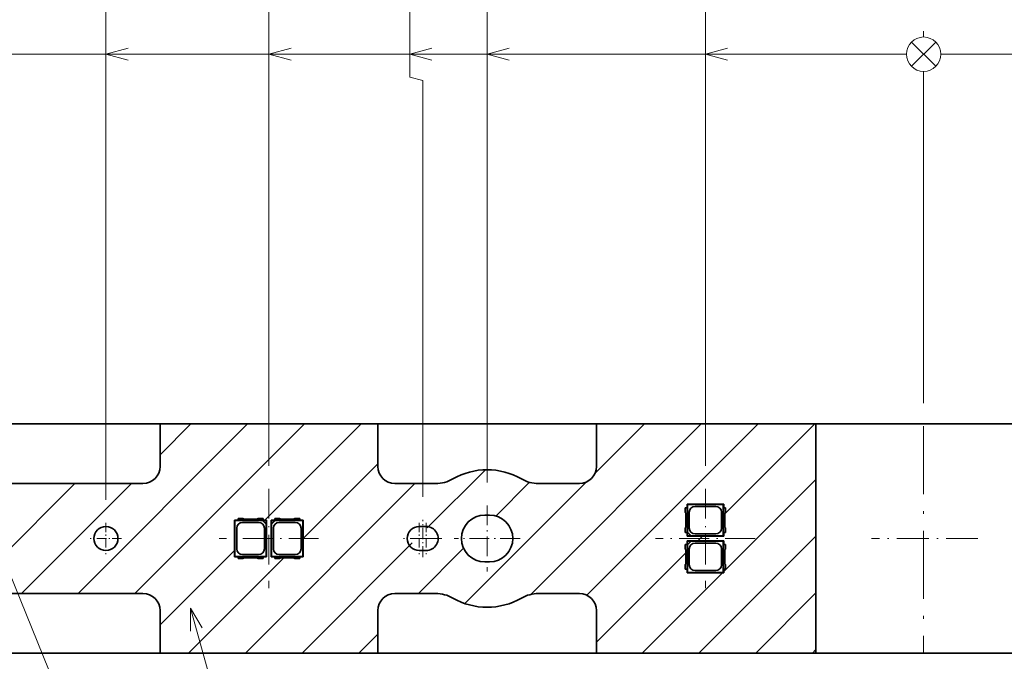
# Model space of a CAD drawing. Extents: x 0 to 420, y 0 to 297.
# Tile 12 of 28: x 129 to 215, y 191 to 247. Entities that reach past the tile are written whole.
import ezdxf

# ---------------------------------------------------------------- set-up
doc = ezdxf.new("R2010")
doc.units = 0
doc.linetypes.add('DASHDOT', pattern=[18.5, 12, -3, 0.5, -3])

msp = doc.modelspace()

# ---------------------------------------------------------------- linework, layer by layer
at = {"color": 7, "lineweight": 13}
for p, q in [((136.747833, 205.223114), (136.747833, 254.125626)), ((150.972839, 208.20166), (150.972839, 254.125626)), ((163.272827, 242.125626), (163.272827, 254.125626)), ((170.022827, 206.734299), (170.022827, 254.125626)), ((189.072845, 208.20166), (189.072845, 254.125626)), ((208.122849, 245.625626), (208.122849, 246.125626)), ((208.122849, 245.625626), (208.122849, 246.125626)), ((208.122849, 245.625626), (208.122849, 246.125626)), ((208.122849, 245.625626), (208.122849, 246.125626)), ((208.122849, 245.625626), (208.122849, 246.125626)), ((208.122849, 245.625626), (208.122849, 246.125626)), ((208.122849, 245.625626), (208.122849, 246.125626)), ((208.122849, 245.625626), (208.122849, 246.125626)), ((208.122849, 245.625626), (208.122849, 246.125626)), ((208.122849, 245.625626), (208.122849, 246.125626)), ((208.122849, 245.625626), (208.122849, 246.125626)), ((208.122849, 245.625626), (208.122849, 246.125626)), ((208.122849, 245.625626), (208.122849, 246.125626)), ((208.122849, 245.625626), (208.122849, 246.125626)), ((208.122849, 245.625626), (208.122849, 246.125626)), ((208.122849, 245.625626), (208.122849, 246.125626)), ((208.122849, 245.625626), (208.122849, 246.125626)), ((208.122849, 245.625626), (208.122849, 246.125626)), ((208.122849, 245.625626), (208.122849, 246.125626)), ((208.122849, 245.625626), (208.122849, 246.125626)), ((207.06218, 243.064972), (209.183502, 245.186279)), ((209.183502, 243.064972), (207.06218, 245.186279)), ((207.06218, 243.064972), (209.183502, 245.186279)), ((209.183502, 243.064972), (207.06218, 245.186279)), ((207.06218, 243.064972), (209.183502, 245.186279)), ((209.183502, 243.064972), (207.06218, 245.186279)), ((207.06218, 243.064972), (209.183502, 245.186279)), ((209.183502, 243.064972), (207.06218, 245.186279)), ((207.06218, 243.064972), (209.183502, 245.186279)), ((209.183502, 243.064972), (207.06218, 245.186279)), ((207.06218, 243.064972), (209.183502, 245.186279)), ((209.183502, 243.064972), (207.06218, 245.186279)), ((207.06218, 243.064972), (209.183502, 245.186279)), ((209.183502, 243.064972), (207.06218, 245.186279)), ((207.06218, 243.064972), (209.183502, 245.186279)), ((209.183502, 243.064972), (207.06218, 245.186279)), ((207.06218, 243.064972), (209.183502, 245.186279)), ((209.183502, 243.064972), (207.06218, 245.186279)), ((207.06218, 243.064972), (209.183502, 245.186279)), ((209.183502, 243.064972), (207.06218, 245.186279)), ((209.183502, 245.186279), (207.06218, 243.064972)), ((207.06218, 245.186279), (209.183502, 243.064972)), ((209.183502, 245.186279), (207.06218, 243.064972)), ((207.06218, 245.186279), (209.183502, 243.064972)), ((209.183502, 245.186279), (207.06218, 243.064972)), ((207.06218, 245.186279), (209.183502, 243.064972)), ((209.183502, 245.186279), (207.06218, 243.064972)), ((207.06218, 245.186279), (209.183502, 243.064972)), ((209.183502, 245.186279), (207.06218, 243.064972)), ((207.06218, 245.186279), (209.183502, 243.064972)), ((209.183502, 245.186279), (207.06218, 243.064972)), ((207.06218, 245.186279), (209.183502, 243.064972)), ((209.183502, 245.186279), (207.06218, 243.064972)), ((207.06218, 245.186279), (209.183502, 243.064972)), ((209.183502, 245.186279), (207.06218, 243.064972)), ((207.06218, 245.186279), (209.183502, 243.064972)), ((209.183502, 245.186279), (207.06218, 243.064972)), ((207.06218, 245.186279), (209.183502, 243.064972)), ((209.183502, 245.186279), (207.06218, 243.064972)), ((207.06218, 245.186279), (209.183502, 243.064972)), ((74.772842, 244.125626), (206.622849, 244.125626)), ((92.697845, 244.125626), (206.622849, 244.125626)), ((99.447845, 244.125626), (206.622849, 244.125626)), ((112.872841, 244.125626), (206.622849, 244.125626)), ((127.097839, 244.125626), (206.622849, 244.125626)), ((136.747833, 244.125626), (206.622849, 244.125626)), ((150.972839, 244.125626), (206.622849, 244.125626)), ((163.272827, 244.125626), (206.622849, 244.125626)), ((170.022827, 244.125626), (206.622849, 244.125626)), ((189.072845, 244.125626), (206.622849, 244.125626)), ((209.622849, 244.125626), (227.172836, 244.125626)), ((209.622849, 244.125626), (246.222824, 244.125626)), ((209.622849, 244.125626), (252.972824, 244.125626)), ((209.622849, 244.125626), (265.272827, 244.125626)), ((209.622849, 244.125626), (279.497864, 244.125626)), ((209.622849, 244.125626), (289.147827, 244.125626)), ((209.622849, 244.125626), (303.372864, 244.125626)), ((209.622849, 244.125626), (316.797852, 244.125626)), ((209.622849, 244.125626), (323.547852, 244.125626)), ((209.622849, 244.125626), (341.472839, 244.125626)), ((208.122849, 213.664093), (208.122849, 242.625626)), ((208.122849, 213.664093), (208.122849, 242.625626)), ((208.122849, 213.664093), (208.122849, 242.625626)), ((208.122849, 213.664093), (208.122849, 242.625626)), ((208.122849, 213.664093), (208.122849, 242.625626)), ((208.122849, 213.664093), (208.122849, 242.625626)), ((208.122849, 213.664093), (208.122849, 242.625626)), ((208.122849, 213.664093), (208.122849, 242.625626)), ((208.122849, 213.664093), (208.122849, 242.625626)), ((208.122849, 213.664093), (208.122849, 242.625626)), ((208.122849, 213.664093), (208.122849, 242.625626)), ((208.122849, 213.664093), (208.122849, 242.625626)), ((208.122849, 213.664093), (208.122849, 242.625626)), ((208.122849, 213.664093), (208.122849, 242.625626)), ((208.122849, 213.664093), (208.122849, 242.625626)), ((208.122849, 213.664093), (208.122849, 242.625626)), ((208.122849, 213.664093), (208.122849, 242.625626)), ((208.122849, 213.664093), (208.122849, 242.625626)), ((208.122849, 213.664093), (208.122849, 242.625626)), ((208.122849, 213.664093), (208.122849, 242.625626)), ((164.397842, 241.824188), (163.272827, 242.125626)), ((164.397842, 205.496109), (164.397842, 241.824188)), ((134.319565, 197.058105), (149.119568, 211.858109)), ((139.269318, 197.058105), (154.069305, 211.858109)), ((141.472839, 209.161133), (144.169815, 211.858109)), ((150.619049, 203.458115), (159.019058, 211.858109)), ((173.841034, 196.981598), (188.717529, 211.858109)), ((178.720337, 196.911148), (193.667297, 211.858109)), ((179.430756, 207.521072), (183.767792, 211.858109)), ((190.773819, 204.014893), (198.617035, 211.858109)), ((153.972839, 201.862152), (160.472839, 208.362152)), ((124.814529, 207.460693), (140.402893, 169.211395)), ((164.788712, 202.778519), (169.865997, 207.855804)), ((124.420059, 197.058105), (134.020065, 206.658112)), ((129.369812, 197.058105), (138.969818, 206.658112)), ((148.918549, 191.858109), (163.718552, 206.658112)), ((168.088409, 196.178711), (178.709885, 206.800201)), ((170.781586, 203.82164), (173.723602, 206.763672)), ((190.672852, 198.964172), (198.727371, 207.018692)), ((188.417038, 201.658112), (188.817032, 202.058105)), ((188.516541, 191.858109), (198.727371, 202.068954)), ((153.868286, 191.858109), (163.477463, 201.46727)), ((141.472839, 194.31189), (147.972839, 200.81189)), ((164.018036, 197.058105), (167.967316, 201.00737)), ((179.572845, 192.813919), (187.372833, 200.613922)), ((143.968811, 191.858109), (152.268799, 200.158112)), ((183.566772, 191.858109), (190.566772, 198.858109)), ((193.466278, 191.858109), (198.727371, 197.119202)), ((158.818054, 191.858109), (160.472839, 193.512909)), ((198.416016, 191.858109), (198.727371, 192.169449))]:
    msp.add_line(p, q, dxfattribs=at)
at = {"color": 7, "lineweight": 35}
for p, q in [((122.372841, 211.858109), (141.472839, 211.858109)), ((141.472839, 211.858109), (141.472839, 208.158112)), ((141.472839, 211.858109), (160.472839, 211.858109)), ((160.472839, 208.158112), (160.472839, 211.858109)), ((160.472839, 211.858109), (179.572876, 211.858109)), ((179.572876, 211.858109), (179.572876, 208.525482)), ((179.572876, 211.858109), (198.727371, 211.858109)), ((198.727371, 191.858109), (198.727371, 211.858109)), ((198.727371, 211.858109), (217.672836, 211.858109)), ((141.472839, 208.158112), (141.472839, 208.149521)), ((160.472839, 208.149521), (160.472839, 208.158112)), ((179.572876, 208.525482), (179.572845, 208.149521)), ((139.972839, 206.658112), (123.872849, 206.658112)), ((139.98143, 206.658112), (139.972839, 206.658112)), ((161.972839, 206.658112), (161.964264, 206.658112)), ((163.316833, 206.658112), (161.972839, 206.658112)), ((165.533951, 206.658112), (163.316833, 206.658112)), ((176.728928, 206.658112), (174.511734, 206.658112)), ((178.072845, 206.658112), (176.728928, 206.658112)), ((178.081421, 206.658112), (178.072845, 206.658112)), ((187.472839, 204.548111), (187.472839, 204.858109)), ((190.672852, 204.858109), (187.472839, 204.858109)), ((187.472839, 204.858109), (187.506897, 204.824051)), ((190.638779, 204.824051), (187.506897, 204.824051)), ((187.506897, 202.415161), (187.506897, 204.824051)), ((189.977844, 204.663025), (188.167847, 204.663025)), ((190.672852, 204.858109), (190.638779, 204.824051)), ((190.638779, 204.824051), (190.638779, 202.092178)), ((190.672852, 204.858109), (190.672852, 204.548111)), ((169.822784, 203.899811), (170.222672, 203.899796)), ((187.322845, 204.548111), (187.485947, 204.548111)), ((187.322845, 204.548111), (187.322845, 204.131073)), ((187.372833, 203.998779), (187.372833, 202.917435)), ((187.485947, 204.548111), (187.485947, 202.368103)), ((187.667938, 202.753113), (187.667938, 204.163101)), ((190.477753, 204.163101), (190.477753, 202.753113)), ((190.659744, 202.368103), (190.659744, 204.548111)), ((190.822845, 204.548111), (190.659744, 204.548111)), ((190.772842, 203.998779), (190.772842, 202.917435)), ((190.822845, 204.548111), (190.822845, 204.131073)), ((147.972839, 200.258102), (147.972839, 203.458115)), ((147.972839, 203.458115), (148.282837, 203.458115)), ((147.972839, 203.458115), (148.006897, 203.424042)), ((148.006897, 203.424042), (150.415787, 203.424042)), ((148.006897, 200.292175), (148.006897, 203.424042)), ((148.699875, 203.608109), (148.282837, 203.608109)), ((148.282837, 203.608109), (148.282837, 203.445007)), ((150.462845, 203.445007), (148.282837, 203.445007)), ((148.667847, 203.263016), (150.07785, 203.263016)), ((149.913513, 203.558105), (148.832169, 203.558105)), ((150.462845, 203.608109), (150.045807, 203.608109)), ((150.415787, 203.424042), (150.45517, 203.434525)), ((150.73877, 203.101044), (150.415787, 203.424042)), ((150.45517, 203.434525), (150.749268, 203.434525)), ((150.45517, 203.434525), (150.749268, 203.140442)), ((150.462845, 203.445007), (150.462845, 203.608109)), ((150.462845, 203.458115), (150.772842, 203.458115)), ((150.749268, 203.140442), (150.73877, 203.101044)), ((150.73877, 203.101044), (150.73877, 200.292175)), ((150.772842, 203.458115), (150.749268, 203.434525)), ((150.749268, 203.434525), (150.749268, 203.140442)), ((150.772842, 203.458115), (150.772842, 200.258102)), ((151.172852, 203.458115), (151.172852, 200.258102)), ((151.172852, 203.458115), (151.482849, 203.458115)), ((151.172852, 203.458115), (151.196426, 203.434525)), ((151.196426, 203.434525), (151.196426, 203.140442)), ((151.196426, 203.434525), (151.490509, 203.434525)), ((151.490509, 203.434525), (151.196426, 203.140442)), ((151.196426, 203.140442), (151.206909, 203.101044)), ((151.206909, 203.101044), (151.529907, 203.424042)), ((151.206909, 203.101044), (151.206909, 200.292175)), ((151.899872, 203.608109), (151.482849, 203.608109)), ((151.482849, 203.445007), (151.482849, 203.608109)), ((153.662842, 203.445007), (151.482849, 203.445007)), ((151.529907, 203.424042), (151.490509, 203.434525)), ((151.529907, 203.424042), (153.938782, 203.424042)), ((151.867844, 203.263016), (153.277832, 203.263016)), ((153.113525, 203.558105), (152.032166, 203.558105)), ((153.662842, 203.608109), (153.245804, 203.608109)), ((153.662842, 203.608109), (153.662842, 203.445007)), ((153.662842, 203.458115), (153.972839, 203.458115)), ((153.972839, 203.458115), (153.938782, 203.424042)), ((153.938782, 200.292175), (153.938782, 203.424042)), ((153.972839, 200.258102), (153.972839, 203.458115)), ((164.697845, 202.908112), (164.097839, 202.908112)), ((148.167938, 200.95311), (148.167938, 202.763107)), ((150.577759, 202.763107), (150.577759, 200.95311)), ((151.36792, 202.763107), (151.36792, 200.95311)), ((153.777756, 200.95311), (153.777756, 202.763107)), ((187.322845, 202.785141), (187.322845, 202.368103)), ((187.485947, 202.368103), (187.322845, 202.368103)), ((187.472839, 202.058105), (187.472839, 202.368103)), ((187.472839, 202.058105), (187.496429, 202.081696)), ((187.472839, 202.058105), (190.672852, 202.058105)), ((187.506897, 202.415161), (187.496429, 202.375778)), ((187.496429, 202.081696), (187.496429, 202.375778)), ((187.496429, 202.375778), (187.790512, 202.081696)), ((187.496429, 202.081696), (187.790512, 202.081696)), ((187.829895, 202.092178), (187.506897, 202.415161)), ((187.790512, 202.081696), (187.829895, 202.092178)), ((187.829895, 202.092178), (190.638779, 202.092178)), ((188.167847, 202.253204), (189.977844, 202.253204)), ((190.672852, 202.058105), (190.638779, 202.092178)), ((190.659744, 202.368103), (190.822845, 202.368103)), ((190.672852, 202.368103), (190.672852, 202.058105)), ((190.822845, 202.785141), (190.822845, 202.368103)), ((187.485947, 201.348114), (187.322845, 201.348114)), ((187.322845, 201.348114), (187.322845, 200.931076)), ((187.472839, 201.348114), (187.472839, 201.658112)), ((187.472839, 201.658112), (190.672852, 201.658112)), ((187.472839, 201.658112), (187.496429, 201.634521)), ((187.485947, 201.348114), (187.485947, 199.168106)), ((187.496429, 201.634521), (187.790512, 201.634521)), ((187.496429, 201.340439), (187.496429, 201.634521)), ((187.496429, 201.340439), (187.790512, 201.634521)), ((187.506897, 201.301056), (187.496429, 201.340439)), ((187.829895, 201.624039), (187.506897, 201.301056)), ((187.506897, 198.892166), (187.506897, 201.301056)), ((187.790512, 201.634521), (187.829895, 201.624039)), ((187.829895, 201.624039), (190.638779, 201.624039)), ((188.167847, 201.463013), (189.977844, 201.463013)), ((190.672852, 201.658112), (190.638779, 201.624039)), ((190.638779, 201.624039), (190.638779, 198.892166)), ((190.659744, 199.168106), (190.659744, 201.348114)), ((190.659744, 201.348114), (190.822845, 201.348114)), ((190.672852, 201.658112), (190.672852, 201.348114)), ((190.822845, 201.348114), (190.822845, 200.931076)), ((147.972839, 200.258102), (148.006897, 200.292175)), ((148.282837, 200.258102), (147.972839, 200.258102)), ((150.73877, 200.292175), (148.006897, 200.292175)), ((148.282837, 200.27121), (150.462845, 200.27121)), ((148.282837, 200.108109), (148.282837, 200.27121)), ((150.07785, 200.453201), (148.667847, 200.453201)), ((150.462845, 200.27121), (150.462845, 200.108109)), ((150.772842, 200.258102), (150.462845, 200.258102)), ((150.772842, 200.258102), (150.73877, 200.292175)), ((151.172852, 200.258102), (151.206909, 200.292175)), ((151.482849, 200.258102), (151.172852, 200.258102)), ((153.938782, 200.292175), (151.206909, 200.292175)), ((151.482849, 200.27121), (153.662842, 200.27121)), ((151.482849, 200.27121), (151.482849, 200.108109)), ((153.277832, 200.453201), (151.867844, 200.453201)), ((153.662842, 200.108109), (153.662842, 200.27121)), ((153.972839, 200.258102), (153.662842, 200.258102)), ((153.972839, 200.258102), (153.938782, 200.292175)), ((164.097839, 200.808105), (164.697845, 200.808105)), ((187.372833, 200.798782), (187.372833, 199.717438)), ((187.667938, 199.553116), (187.667938, 200.963104)), ((190.477753, 200.963104), (190.477753, 199.553116)), ((190.772842, 200.798782), (190.772842, 199.717438)), ((148.699875, 200.108109), (148.282837, 200.108109)), ((149.913513, 200.158112), (148.832169, 200.158112)), ((150.462845, 200.108109), (150.045807, 200.108109)), ((151.899872, 200.108109), (151.482849, 200.108109)), ((153.113525, 200.158112), (152.032166, 200.158112)), ((153.662842, 200.108109), (153.245804, 200.108109)), ((170.2229, 199.816406), (169.822968, 199.816391)), ((187.322845, 199.585144), (187.322845, 199.168106)), ((190.822845, 199.585144), (190.822845, 199.168106)), ((187.322845, 199.168106), (187.485947, 199.168106)), ((187.472839, 198.858109), (187.472839, 199.168106)), ((187.472839, 198.858109), (187.506897, 198.892166)), ((190.672852, 198.858109), (187.472839, 198.858109)), ((190.638779, 198.892166), (187.506897, 198.892166)), ((189.977844, 199.053192), (188.167847, 199.053192)), ((190.672852, 198.858109), (190.638779, 198.892166)), ((190.822845, 199.168106), (190.659744, 199.168106)), ((190.672852, 199.168106), (190.672852, 198.858109)), ((139.972839, 197.058105), (123.872849, 197.058105)), ((139.98143, 197.058105), (139.972839, 197.058105)), ((161.964264, 197.058105), (161.972839, 197.058105)), ((161.972839, 197.058105), (163.316833, 197.058105)), ((163.316833, 197.058105), (165.533951, 197.058105)), ((174.511734, 197.058105), (176.728928, 197.058105)), ((176.728928, 197.058105), (178.072845, 197.058105)), ((178.072845, 197.058105), (178.081421, 197.058105)), ((141.472839, 195.558105), (141.472839, 195.566696)), ((141.472839, 191.858109), (141.472839, 195.558105)), ((160.472839, 195.558105), (160.472839, 195.566696)), ((160.472839, 191.858109), (160.472839, 195.558105)), ((179.572845, 195.566696), (179.572845, 195.558105)), ((179.572845, 195.558105), (179.572845, 191.858109)), ((141.472839, 191.858109), (122.372841, 191.858109)), ((141.472839, 191.858109), (160.472839, 191.858109)), ((179.572845, 191.858109), (160.472839, 191.858109)), ((179.572845, 191.858109), (198.727371, 191.858109)), ((217.672836, 191.858109), (198.727371, 191.858109))]:
    msp.add_line(p, q, dxfattribs=at)
at = {"color": 7, "linetype": 'DASHDOT', "lineweight": 13, "ltscale": 0.494213}
msp.add_line((208.122849, 211.664093), (208.122849, 191.895569), dxfattribs=at)
at = {"color": 7, "linetype": 'DASHDOT', "lineweight": 13, "ltscale": 0.217178}
for p, q in [((150.972839, 206.20166), (150.972839, 197.514557)), ((189.072845, 206.20166), (189.072845, 197.514557)), ((155.316391, 201.858109), (146.629288, 201.858109)), ((193.416397, 201.858109), (184.729294, 201.858109))]:
    msp.add_line(p, q, dxfattribs=at)
at = {"color": 7, "linetype": 'DASHDOT', "lineweight": 13, "ltscale": 0.14381}
for p, q in [((170.022827, 204.734299), (170.022827, 198.981918)), ((172.899017, 201.858109), (167.146637, 201.858109))]:
    msp.add_line(p, q, dxfattribs=at)
at = {"color": 7, "linetype": 'DASHDOT', "lineweight": 13, "ltscale": 0.06825}
for p, q in [((136.747833, 203.223114), (136.747833, 200.493103)), ((164.097839, 203.223114), (164.097839, 200.493103)), ((164.697845, 203.223114), (164.697845, 200.493103)), ((138.112839, 201.858109), (135.382843, 201.858109)), ((165.462845, 201.858109), (162.732849, 201.858109)), ((166.062836, 201.858109), (163.33284, 201.858109))]:
    msp.add_line(p, q, dxfattribs=at)
at = {"color": 7, "linetype": 'DASHDOT', "lineweight": 13, "ltscale": 0.0819}
msp.add_line((164.397842, 200.220108), (164.397842, 203.496109), dxfattribs=at)
at = {"color": 7, "linetype": 'DASHDOT', "lineweight": 13, "ltscale": 0.231991}
msp.add_line((212.867035, 201.858109), (203.587387, 201.858109), dxfattribs=at)
at = {"color": 7, "lineweight": 13}
for points in [[(138.679688, 244.643265), (136.747833, 244.125626), (138.679688, 243.607986)], [(152.904694, 244.643265), (150.972839, 244.125626), (152.904694, 243.607986)], [(165.204681, 244.643265), (163.272827, 244.125626), (165.204681, 243.607986)], [(171.954681, 244.643265), (170.022827, 244.125626), (171.954681, 243.607986)], [(191.0047, 244.643265), (189.072845, 244.125626), (191.0047, 243.607986)], [(144.120056, 195.774857), (151.351028, 169.805588), (236.757355, 169.805588)], [(145.136917, 194.052643), (144.120056, 195.774857), (144.139587, 193.774948)]]:
    msp.add_lwpolyline(points, dxfattribs=at)
msp.add_circle((208.122849, 244.125626), 1.5, dxfattribs=at)
msp.add_circle((208.122849, 244.125626), 1.5, dxfattribs=at)
msp.add_circle((208.122849, 244.125626), 1.5, dxfattribs=at)
msp.add_circle((208.122849, 244.125626), 1.5, dxfattribs=at)
msp.add_circle((208.122849, 244.125626), 1.5, dxfattribs=at)
msp.add_circle((208.122849, 244.125626), 1.5, dxfattribs=at)
msp.add_circle((208.122849, 244.125626), 1.5, dxfattribs=at)
msp.add_circle((208.122849, 244.125626), 1.5, dxfattribs=at)
msp.add_circle((208.122849, 244.125626), 1.5, dxfattribs=at)
msp.add_circle((208.122849, 244.125626), 1.5, dxfattribs=at)
msp.add_circle((208.122849, 244.125626), 1.5, dxfattribs=at)
msp.add_circle((208.122849, 244.125626), 1.5, dxfattribs=at)
msp.add_circle((208.122849, 244.125626), 1.5, dxfattribs=at)
msp.add_circle((208.122849, 244.125626), 1.5, dxfattribs=at)
msp.add_circle((208.122849, 244.125626), 1.5, dxfattribs=at)
msp.add_circle((208.122849, 244.125626), 1.5, dxfattribs=at)
msp.add_circle((208.122849, 244.125626), 1.5, dxfattribs=at)
msp.add_circle((208.122849, 244.125626), 1.5, dxfattribs=at)
msp.add_circle((208.122849, 244.125626), 1.5, dxfattribs=at)
msp.add_circle((208.122849, 244.125626), 1.5, dxfattribs=at)
at = {"color": 7, "lineweight": 35}
msp.add_circle((136.747833, 201.858109), 1.05, dxfattribs=at)
for centre, radius, start, end in [((139.972794, 208.158157), 1.500072, 270.329759, 359.670241), ((161.9729, 208.158157), 1.500072, 180.329757, 269.670243), ((178.072784, 208.158157), 1.500072, 270.329759, 359.670241), ((170.022842, 201.857422), 6.000597, 60.069847, 119.930158), ((165.533981, 209.65387), 2.995768, 269.999383, 299.934046), ((174.511703, 209.65387), 2.995768, 240.065949, 270.000612), ((188.168304, 204.162659), 0.500201, 90.052185, 179.948123), ((189.977386, 204.162659), 0.500201, 0.052185, 89.948114), ((169.822998, 201.858093), 2.041589, 90.005993, 270.002169), ((170.222656, 201.858124), 2.041596, 270.006247, 89.999845), ((187.172852, 203.998779), 0.2, 0, 41.40962), ((190.972839, 203.998779), 0.2, 138.590385, 180.000005), ((148.668304, 202.76265), 0.500201, 90.051878, 179.947822), ((148.832169, 203.758102), 0.2, 228.590384, 269.999997), ((149.913513, 203.758102), 0.2, 269.999997, 311.409621), ((150.077393, 202.76265), 0.500201, 0.051884, 89.947813), ((151.868301, 202.76265), 0.500201, 90.052185, 179.948109), ((152.032166, 203.758102), 0.2, 228.590384, 269.999997), ((153.113525, 203.758102), 0.2, 269.999997, 311.409621), ((153.27739, 202.76265), 0.500201, 0.052183, 89.94812), ((164.097839, 201.858109), 1.05, 90.000003, 269.999997), ((164.697845, 201.858109), 1.05, 269.999997, 90.000003), ((187.172852, 202.917435), 0.2, 318.59038, 360), ((190.972839, 202.917435), 0.2, 179.999995, 221.409615), ((188.168304, 202.753571), 0.500201, 180.052191, 269.948115), ((189.977386, 202.753555), 0.500201, 270.052187, 359.948116), ((188.168304, 200.962646), 0.500201, 90.051885, 179.947809), ((189.977386, 200.962662), 0.500201, 0.051884, 89.947813), ((148.668304, 200.953568), 0.500201, 180.051891, 269.947815), ((150.077393, 200.953568), 0.500201, 270.051886, 359.947815), ((151.868286, 200.953568), 0.500201, 180.052191, 269.948115), ((153.27739, 200.953568), 0.500201, 270.052187, 359.948116), ((187.172852, 200.798782), 0.2, 0, 41.40962), ((190.972839, 200.798782), 0.2, 138.590385, 179.999995), ((148.832169, 199.958115), 0.2, 90.000003, 131.409616), ((149.913513, 199.958115), 0.2, 48.590379, 90.000003), ((152.032166, 199.958115), 0.2, 90.000003, 131.409616), ((153.113525, 199.958115), 0.2, 48.590379, 90.000003), ((187.172852, 199.717438), 0.2, 318.59038, 360), ((188.168304, 199.553558), 0.500201, 180.051877, 269.947815), ((189.977386, 199.553558), 0.500201, 270.051886, 359.947815), ((190.972839, 199.717438), 0.2, 179.999995, 221.409615), ((139.972794, 195.55806), 1.500072, 0.329759, 89.670241), ((161.9729, 195.55806), 1.500072, 90.329757, 179.670243), ((165.533981, 194.062347), 2.995768, 60.065954, 90.000617), ((174.511703, 194.062347), 2.995768, 89.999388, 119.934051), ((178.072784, 195.55806), 1.500072, 0.329759, 89.670241), ((170.022842, 201.858795), 6.000597, 240.069842, 299.930153)]:
    msp.add_arc(centre, radius, start, end, dxfattribs=at)
at = {"color": 7, "lineweight": 5}
for p in [(170.022827, 201.858109), (189.072845, 201.858109)]:
    msp.add_point(p, dxfattribs=at)

doc.saveas('drawing.dxf')
